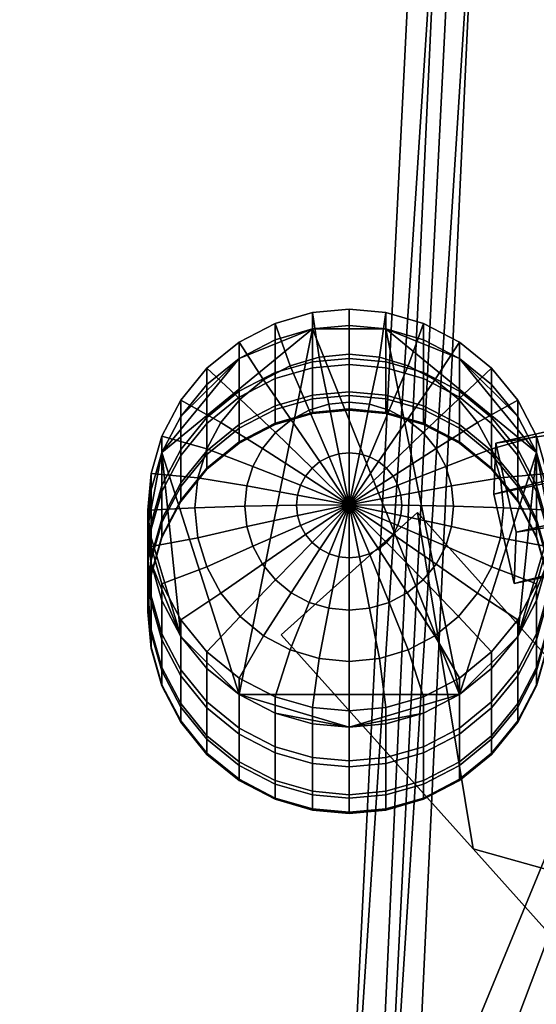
# Model space of a CAD drawing. Header units: millimetres. Extents: x -510 to 510, y -310 to 310.
# Tile 10 of 49: x -510 to -482, y 199 to 252. Entities that reach past the tile are written whole.
import ezdxf

# ---------------------------------------------------------------- set-up
doc = ezdxf.new("R2010")
doc.units = ezdxf.units.MM
for name, color, linetype in [('podnoz', 7, 'Continuous'), ('podnoz dopl', 250, 'Continuous'), ('podnoz kce', 7, 'Continuous')]:
    doc.layers.add(name, color=color, linetype=linetype)

msp = doc.modelspace()

# ---------------------------------------------------------------- meshes
at = {"layer": 'podnoz'}
mesh = msp.add_polyface(dxfattribs=at)
corners = [(-420.271, 235.923, 560.546), (-456.637, 228.3, 572.165), (-420.325, 234.631, 539.586), (-482.99, 221.495, 559.608), (-456.555, 230.293, 604.493), (-482.875, 224.289, 604.931), (-457.669, 235.158, 604.196), (-483.989, 229.154, 604.634), (-482.875, 224.289, 604.931), (-456.555, 230.293, 604.493), (-457.752, 233.165, 571.868), (-457.669, 235.158, 604.196), (-456.555, 230.293, 604.493), (-456.637, 228.3, 572.165), (-421.386, 240.788, 560.249), (-457.752, 233.165, 571.868), (-456.637, 228.3, 572.165), (-420.271, 235.923, 560.546), (-421.439, 239.496, 539.288), (-421.386, 240.788, 560.249), (-420.271, 235.923, 560.546), (-420.325, 234.631, 539.586), (-484.105, 226.36, 559.311), (-421.439, 239.496, 539.288), (-420.325, 234.631, 539.586), (-482.99, 221.495, 559.608), (-421.386, 240.788, 560.249), (-421.439, 239.496, 539.288), (-457.752, 233.165, 571.868), (-484.105, 226.36, 559.311), (-457.669, 235.158, 604.196), (-483.989, 229.154, 604.634), (-481.184, 224.787, 572.913), (-481.184, 227.493, 606.815), (-481, 225.5, 607), (-481, 222.79, 573.046), (-481.772, 226.83, 572.776), (-481.772, 229.532, 606.626), (-481.184, 220.793, 573.179), (-481.184, 223.507, 607.185), (-481.772, 221.468, 607.374), (-481.772, 218.75, 573.316), (-481.184, 222.961, 538.952), (-481, 220.961, 539.033), (-481.772, 225.007, 538.868), (-481.184, 218.961, 539.115), (-481.184, 222.015, 504.955), (-481, 220.013, 504.984), (-481.772, 224.062, 504.924), (-481.184, 218.012, 505.014), (-481.184, 221.949, 470.944), (-481, 219.948, 470.922), (-481.772, 223.997, 470.967), (-481.184, 222.765, 436.944), (-481, 220.765, 436.87), (-481.772, 224.811, 437.02), (-481.184, 224.461, 402.976), (-481, 222.463, 402.851), (-481.772, 226.504, 403.105), (-481.184, 218.764, 436.796), (-481.184, 220.465, 402.725), (-481.184, 226.597, 374.846), (-481, 224.603, 374.668), (-481.772, 228.636, 375.027), (-481.184, 222.609, 374.491), (-481.772, 218.422, 402.596), (-481.772, 220.57, 374.31), (-481.772, 228.636, 375.027), (-481.184, 226.597, 374.846), (-481, 224.603, 374.668)]
mesh.append_faces([[corners[k] for k in face] for face in [(0, 1, 2, 2), (3, 2, 1, 1), (4, 5, 1, 1), (3, 1, 5, 5), (6, 7, 8, 9), (10, 11, 12, 13), (14, 15, 16, 17), (18, 19, 20, 21), (22, 23, 24, 25), (26, 27, 28, 28), (29, 28, 27, 27), (30, 28, 31, 31), (29, 31, 28, 28), (32, 33, 34, 35), (36, 37, 33, 32), (38, 39, 40, 41), (35, 34, 39, 38), (42, 32, 35, 43), (44, 36, 32, 42), (43, 35, 38, 45), (46, 42, 43, 47), (48, 44, 42, 46), (47, 43, 45, 49), (50, 46, 47, 51), (52, 48, 46, 50), (53, 50, 51, 54), (55, 52, 50, 53), (56, 53, 54, 57), (58, 55, 53, 56), (57, 54, 59, 60), (61, 56, 57, 62), (63, 58, 56, 61), (64, 60, 65, 66), (62, 57, 60, 64), (67, 68, 69, 69)]])
mesh = msp.add_polyface(dxfattribs=at)
corners = [(-494.001, 233.583, 572.325), (-494.001, 236.27, 606), (-492, 236.453, 605.983), (-492, 233.766, 572.313), (-496.049, 232.995, 572.365), (-496.049, 235.684, 606.054), (-494.001, 231.769, 538.592), (-492, 231.952, 538.585), (-496.049, 231.18, 538.616), (-494.001, 230.829, 504.823), (-492, 231.012, 504.821), (-496.049, 230.24, 504.832), (-494.001, 230.763, 471.042), (-492, 230.947, 471.044), (-496.049, 230.175, 471.035), (-494.001, 231.573, 437.27), (-492, 231.757, 437.276), (-496.049, 230.985, 437.248), (-494.001, 233.258, 403.53), (-492, 233.441, 403.541), (-496.049, 232.671, 403.493), (-494.001, 235.377, 375.627), (-492, 235.56, 375.643), (-496.049, 234.791, 375.575), (-494.391, 227.351, 609.649), (-496.74, 228.86, 608.934), (-497.267, 227.879, 609.025), (-494.657, 226.855, 609.695), (-494.034, 227.784, 609.608), (-496.031, 229.721, 608.854), (-493.598, 228.141, 609.575), (-495.167, 230.427, 608.789), (-492, 225.777, 609.987), (-494.182, 230.951, 608.74), (-495.224, 233.37, 607.57), (-496.681, 232.595, 607.642), (-493.101, 228.405, 609.551), (-493.644, 233.847, 607.525), (-494.001, 236.27, 606), (-496.049, 235.684, 606.054), (-493.112, 231.274, 608.71), (-492.561, 228.568, 609.535), (-492, 234.009, 607.51), (-492, 236.453, 605.983), (-492, 231.383, 608.7), (-492, 228.623, 609.53), (-490.888, 231.274, 608.71), (-490.356, 233.847, 607.525), (-491.439, 228.568, 609.535), (-490.899, 228.405, 609.551), (-494.001, 235.377, 375.627), (-498.02, 233.774, 375.484), (-496.049, 234.791, 375.575), (-492, 235.56, 375.643), (-489.999, 235.377, 375.627)]
mesh.append_faces([[corners[k] for k in face] for face in [(0, 1, 2, 3), (4, 5, 1, 0), (6, 0, 3, 7), (8, 4, 0, 6), (9, 6, 7, 10), (11, 8, 6, 9), (12, 9, 10, 13), (14, 11, 9, 12), (15, 12, 13, 16), (17, 14, 12, 15), (18, 15, 16, 19), (20, 17, 15, 18), (21, 18, 19, 22), (23, 20, 18, 21), (24, 25, 26, 27), (28, 29, 25, 24), (30, 31, 29, 28), (32, 30, 28, 28), (33, 34, 35, 31), (36, 33, 31, 30), (32, 36, 30, 30), (37, 38, 39, 34), (40, 37, 34, 33), (41, 40, 33, 36), (32, 41, 36, 36), (42, 43, 38, 37), (44, 42, 37, 40), (45, 44, 40, 41), (32, 45, 41, 41), (46, 47, 42, 44), (48, 46, 44, 45), (32, 48, 45, 45), (32, 49, 48, 48), (50, 51, 52, 52), (53, 54, 50, 50)]])
mesh = msp.add_polyface(dxfattribs=at)
corners = [(-485.98, 231.977, 572.433), (-485.98, 234.667, 606.149), (-484.222, 233.245, 606.281), (-484.222, 230.551, 572.528), (-487.951, 232.995, 572.365), (-487.951, 235.684, 606.054), (-489.999, 233.583, 572.325), (-489.999, 236.27, 606), (-492, 233.766, 572.313), (-492, 236.453, 605.983), (-485.98, 230.16, 538.658), (-484.222, 228.733, 538.716), (-487.951, 231.18, 538.616), (-489.999, 231.769, 538.592), (-492, 231.952, 538.585), (-487.951, 230.24, 504.832), (-485.98, 229.219, 504.847), (-489.999, 230.829, 504.823), (-492, 231.012, 504.821), (-487.951, 230.175, 471.035), (-485.98, 229.154, 471.024), (-489.999, 230.763, 471.042), (-492, 230.947, 471.044), (-487.951, 230.985, 437.248), (-485.98, 229.965, 437.21), (-489.999, 231.573, 437.27), (-492, 231.757, 437.276), (-487.951, 232.671, 403.493), (-485.98, 231.652, 403.429), (-489.999, 233.258, 403.53), (-492, 233.441, 403.541), (-487.951, 234.791, 375.575), (-485.98, 233.774, 375.484), (-489.999, 235.377, 375.627), (-492, 235.56, 375.643), (-490.356, 233.847, 607.525), (-489.999, 236.27, 606), (-492, 236.453, 605.983), (-492, 234.009, 607.51), (-488.776, 233.37, 607.57), (-487.951, 235.684, 606.054), (-489.818, 230.951, 608.74), (-490.888, 231.274, 608.71), (-490.899, 228.405, 609.551), (-491.439, 228.568, 609.535), (-487.319, 232.595, 607.642), (-485.98, 234.667, 606.149), (-488.833, 230.427, 608.789), (-490.402, 228.141, 609.575), (-486.042, 231.552, 607.739), (-484.222, 233.245, 606.281), (-487.969, 229.721, 608.854), (-487.26, 228.86, 608.934), (-484.995, 230.28, 607.857), (-485.98, 215.432, 373.852), (-494.001, 235.377, 375.627), (-489.999, 235.377, 375.627), (-485.98, 233.774, 375.484), (-487.951, 234.791, 375.575)]
mesh.append_faces([[corners[k] for k in face] for face in [(0, 1, 2, 3), (4, 5, 1, 0), (6, 7, 5, 4), (8, 9, 7, 6), (10, 0, 3, 11), (12, 4, 0, 10), (13, 6, 4, 12), (14, 8, 6, 13), (15, 12, 10, 16), (17, 13, 12, 15), (18, 14, 13, 17), (19, 15, 16, 20), (21, 17, 15, 19), (22, 18, 17, 21), (23, 19, 20, 24), (25, 21, 19, 23), (26, 22, 21, 25), (27, 23, 24, 28), (29, 25, 23, 27), (30, 26, 25, 29), (31, 27, 28, 32), (33, 29, 27, 31), (34, 30, 29, 33), (35, 36, 37, 38), (39, 40, 36, 35), (41, 39, 35, 42), (43, 41, 42, 44), (45, 46, 40, 39), (47, 45, 39, 41), (48, 47, 41, 43), (49, 50, 46, 45), (51, 49, 45, 47), (52, 53, 49, 51), (54, 55, 56, 56), (57, 56, 58, 58)]])
mesh = msp.add_polyface(dxfattribs=at)
corners = [(-498.02, 231.977, 572.433), (-498.02, 234.667, 606.149), (-496.049, 235.684, 606.054), (-496.049, 232.995, 572.365), (-499.778, 230.551, 572.528), (-499.778, 233.245, 606.281), (-501.207, 228.796, 572.645), (-501.207, 231.493, 606.443), (-502.228, 226.83, 572.776), (-502.228, 229.532, 606.626), (-502.816, 224.787, 572.913), (-502.816, 227.493, 606.815), (-498.02, 230.16, 538.658), (-496.049, 231.18, 538.616), (-499.778, 228.733, 538.716), (-501.207, 226.975, 538.788), (-498.02, 229.219, 504.847), (-496.049, 230.24, 504.832), (-499.778, 227.791, 504.869), (-501.207, 226.032, 504.895), (-498.02, 229.154, 471.024), (-496.049, 230.175, 471.035), (-499.778, 227.725, 471.008), (-498.02, 229.965, 437.21), (-496.049, 230.985, 437.248), (-499.778, 228.537, 437.157), (-501.207, 226.78, 437.092), (-501.207, 225.967, 470.989), (-498.02, 231.652, 403.429), (-496.049, 232.671, 403.493), (-499.778, 230.226, 403.339), (-501.207, 228.47, 403.229), (-498.02, 233.774, 375.484), (-496.049, 234.791, 375.575), (-499.778, 232.351, 375.358), (-501.207, 230.599, 375.202), (-502.228, 228.636, 375.027), (-502.228, 226.504, 403.105), (-499.784, 228.83, 607.991), (-502.228, 229.532, 606.626), (-502.816, 227.493, 606.815), (-500.263, 227.256, 608.137), (-497.267, 227.879, 609.025), (-497.591, 226.814, 609.124), (-499.005, 230.28, 607.857), (-501.207, 231.493, 606.443), (-496.74, 228.86, 608.934), (-497.958, 231.552, 607.739), (-499.778, 233.245, 606.281), (-496.031, 229.721, 608.854), (-496.681, 232.595, 607.642), (-498.02, 234.667, 606.149), (-495.167, 230.427, 608.789), (-495.224, 233.37, 607.57), (-496.049, 235.684, 606.054), (-498.02, 233.774, 375.484), (-502.228, 228.636, 375.027), (-501.207, 230.599, 375.202), (-499.778, 232.351, 375.358), (-494.001, 235.377, 375.627)]
mesh.append_faces([[corners[k] for k in face] for face in [(0, 1, 2, 3), (4, 5, 1, 0), (6, 7, 5, 4), (8, 9, 7, 6), (10, 11, 9, 8), (12, 0, 3, 13), (14, 4, 0, 12), (15, 6, 4, 14), (16, 12, 13, 17), (18, 14, 12, 16), (19, 15, 14, 18), (20, 16, 17, 21), (22, 18, 16, 20), (23, 20, 21, 24), (25, 22, 20, 23), (26, 27, 22, 25), (28, 23, 24, 29), (30, 25, 23, 28), (31, 26, 25, 30), (32, 28, 29, 33), (34, 30, 28, 32), (35, 31, 30, 34), (36, 37, 31, 35), (38, 39, 40, 41), (42, 38, 41, 43), (44, 45, 39, 38), (46, 44, 38, 42), (47, 48, 45, 44), (49, 47, 44, 46), (50, 51, 48, 47), (52, 50, 47, 49), (53, 54, 51, 50), (55, 56, 57, 57), (57, 58, 55, 55), (55, 59, 56, 56)]])
mesh = msp.add_polyface(dxfattribs=at)
corners = [(-488.279, 225.373, 409.636), (-488.279, 225.373, 384.485), (-495.721, 218.693, 385.216), (-495.721, 218.693, 397.789), (-495.721, 218.693, 410.362), (-492, 222.896, 610.062), (-492, 220.03, 609.754), (-490.888, 220.139, 609.744), (-491.439, 222.951, 610.057), (-492, 225.777, 609.987), (-492.561, 222.951, 610.057), (-493.112, 220.139, 609.744), (-493.101, 223.114, 610.042), (-494.182, 220.462, 609.714), (-495.167, 220.987, 609.665), (-496.681, 218.645, 608.937), (-495.224, 217.869, 609.009), (-493.598, 223.379, 610.017), (-496.031, 221.693, 609.6), (-497.958, 219.688, 608.84), (-494.034, 223.735, 609.984), (-499.005, 220.959, 608.722), (-501.207, 219.507, 607.557), (-499.778, 217.755, 607.719), (-496.74, 222.553, 609.52), (-494.391, 224.169, 609.944), (-497.267, 223.534, 609.429), (-499.784, 222.409, 608.587), (-494.657, 224.664, 609.898), (-497.591, 224.599, 609.33), (-500.263, 223.983, 608.441), (-494.821, 225.201, 609.848), (-497.701, 225.707, 609.227), (-500.425, 225.62, 608.289), (-494.876, 225.76, 609.796), (-497.591, 226.814, 609.124), (-500.263, 227.256, 608.137), (-494.821, 226.318, 609.744), (-494.657, 226.855, 609.695), (-497.267, 227.879, 609.025), (-494.391, 227.351, 609.649), (-494.034, 227.784, 609.608), (-502.228, 228.636, 375.027), (-494.001, 235.377, 375.627), (-498.02, 215.432, 373.852)]
mesh.append_faces([[corners[k] for k in face] for face in [(0, 1, 2, 3), (0, 3, 4, 4), (5, 6, 7, 8), (9, 5, 8, 8), (10, 11, 6, 5), (9, 10, 5, 5), (12, 13, 11, 10), (9, 12, 10, 10), (14, 15, 16, 13), (17, 14, 13, 12), (9, 17, 12, 12), (18, 19, 15, 14), (20, 18, 14, 17), (9, 20, 17, 17), (21, 22, 23, 19), (24, 21, 19, 18), (25, 24, 18, 20), (9, 25, 20, 20), (26, 27, 21, 24), (28, 26, 24, 25), (9, 28, 25, 25), (29, 30, 27, 26), (31, 29, 26, 28), (9, 31, 28, 28), (32, 33, 30, 29), (34, 32, 29, 31), (9, 34, 31, 31), (35, 36, 33, 32), (37, 35, 32, 34), (9, 37, 34, 34), (38, 39, 35, 37), (9, 38, 37, 37), (9, 40, 38, 38), (9, 41, 40, 40), (42, 43, 44, 44)]])
mesh = msp.add_polyface(dxfattribs=at)
corners = [(-485.98, 229.219, 504.847), (-485.98, 230.16, 538.658), (-484.222, 228.733, 538.716), (-484.222, 227.791, 504.869), (-485.98, 229.154, 471.024), (-484.222, 227.725, 471.008), (-489.179, 225.201, 609.848), (-486.409, 224.599, 609.33), (-486.299, 225.707, 609.227), (-489.124, 225.76, 609.796), (-492, 225.777, 609.987), (-486.733, 223.534, 609.429), (-484.216, 222.409, 608.587), (-483.737, 223.983, 608.441), (-489.343, 224.664, 609.898), (-487.26, 222.553, 609.52), (-484.995, 220.959, 608.722), (-489.609, 224.169, 609.944), (-487.969, 221.693, 609.6), (-486.042, 219.688, 608.84), (-489.966, 223.735, 609.984), (-488.833, 220.987, 609.665), (-487.319, 218.645, 608.937), (-490.402, 223.379, 610.017), (-489.818, 220.462, 609.714), (-488.776, 217.869, 609.009), (-490.899, 223.114, 610.042), (-491.439, 222.951, 610.057), (-490.888, 220.139, 609.744), (-490.402, 228.141, 609.575), (-490.899, 228.405, 609.551), (-489.966, 227.784, 609.608), (-487.969, 229.721, 608.854), (-488.833, 230.427, 608.789), (-489.609, 227.351, 609.649), (-487.26, 228.86, 608.934), (-486.733, 227.879, 609.025), (-484.216, 228.83, 607.991), (-484.995, 230.28, 607.857), (-489.343, 226.855, 609.695), (-486.409, 226.814, 609.124), (-483.737, 227.256, 608.137), (-489.179, 226.318, 609.744), (-498.02, 215.432, 373.852), (-494.001, 235.377, 375.627), (-485.98, 215.432, 373.852)]
mesh.append_faces([[corners[k] for k in face] for face in [(0, 1, 2, 3), (4, 0, 3, 5), (6, 7, 8, 9), (10, 6, 9, 9), (11, 12, 13, 7), (14, 11, 7, 6), (10, 14, 6, 6), (15, 16, 12, 11), (17, 15, 11, 14), (10, 17, 14, 14), (18, 19, 16, 15), (20, 18, 15, 17), (10, 20, 17, 17), (21, 22, 19, 18), (23, 21, 18, 20), (10, 23, 20, 20), (24, 25, 22, 21), (26, 24, 21, 23), (10, 26, 23, 23), (27, 28, 24, 26), (10, 27, 26, 26), (10, 29, 30, 30), (31, 32, 33, 29), (10, 31, 29, 29), (34, 35, 32, 31), (10, 34, 31, 31), (36, 37, 38, 35), (39, 36, 35, 34), (10, 39, 34, 34), (40, 41, 37, 36), (42, 40, 36, 39), (10, 42, 39, 39), (9, 8, 40, 42), (10, 9, 42, 42), (43, 44, 45, 45)]])
mesh = msp.add_polyface(dxfattribs=at)
corners = [(-483.989, 229.154, 604.634), (-484.105, 226.36, 559.311), (-482.99, 221.495, 559.608), (-482.875, 224.289, 604.931), (-482.793, 228.796, 572.645), (-482.793, 231.493, 606.443), (-481.772, 229.532, 606.626), (-481.772, 226.83, 572.776), (-484.222, 230.551, 572.528), (-484.222, 233.245, 606.281), (-482.793, 226.975, 538.788), (-481.772, 225.007, 538.868), (-484.222, 228.733, 538.716), (-482.793, 226.032, 504.895), (-481.772, 224.062, 504.924), (-484.222, 227.791, 504.869), (-482.793, 225.967, 470.989), (-481.772, 223.997, 470.967), (-484.222, 227.725, 471.008), (-482.793, 226.78, 437.092), (-481.772, 224.811, 437.02), (-484.222, 228.537, 437.157), (-485.98, 229.965, 437.21), (-485.98, 229.154, 471.024), (-482.793, 228.47, 403.229), (-481.772, 226.504, 403.105), (-484.222, 230.226, 403.339), (-485.98, 231.652, 403.429), (-482.793, 230.599, 375.202), (-481.772, 228.636, 375.027), (-484.222, 232.351, 375.358), (-485.98, 233.774, 375.484), (-483.737, 223.983, 608.441), (-481.184, 223.507, 607.185), (-481, 225.5, 607), (-483.575, 225.62, 608.289), (-486.409, 224.599, 609.33), (-486.299, 225.707, 609.227), (-484.216, 222.409, 608.587), (-481.772, 221.468, 607.374), (-484.995, 220.959, 608.722), (-482.793, 219.507, 607.557), (-484.995, 230.28, 607.857), (-482.793, 231.493, 606.443), (-484.222, 233.245, 606.281), (-486.042, 231.552, 607.739), (-484.216, 228.83, 607.991), (-481.772, 229.532, 606.626), (-483.737, 227.256, 608.137), (-481.184, 227.493, 606.815), (-486.409, 226.814, 609.124), (-482.793, 218.607, 374.135), (-481.184, 222.609, 374.491), (-481.772, 220.57, 374.31), (-485.98, 215.432, 373.852), (-481.772, 228.636, 375.027), (-481, 224.603, 374.668), (-485.98, 233.774, 375.484), (-482.793, 230.599, 375.202), (-484.222, 232.351, 375.358), (-489.999, 235.377, 375.627)]
mesh.append_faces([[corners[k] for k in face] for face in [(0, 1, 2, 3), (4, 5, 6, 7), (8, 9, 5, 4), (10, 4, 7, 11), (12, 8, 4, 10), (13, 10, 11, 14), (15, 12, 10, 13), (16, 13, 14, 17), (18, 15, 13, 16), (19, 16, 17, 20), (21, 18, 16, 19), (22, 23, 18, 21), (24, 19, 20, 25), (26, 21, 19, 24), (27, 22, 21, 26), (28, 24, 25, 29), (30, 26, 24, 28), (31, 27, 26, 30), (32, 33, 34, 35), (36, 32, 35, 37), (38, 39, 33, 32), (40, 41, 39, 38), (42, 43, 44, 45), (46, 47, 43, 42), (48, 49, 47, 46), (35, 34, 49, 48), (37, 35, 48, 50), (51, 52, 53, 53), (51, 54, 55, 55), (51, 56, 52, 52), (55, 57, 58, 58), (55, 56, 51, 51), (57, 59, 58, 58), (60, 57, 55, 55), (54, 60, 55, 55)]])
mesh = msp.add_polyface(dxfattribs=at)
corners = [(-503, 222.79, 573.046), (-503, 225.5, 607), (-502.816, 227.493, 606.815), (-502.816, 224.787, 572.913), (-502.816, 220.793, 573.179), (-502.816, 223.507, 607.185), (-502.228, 218.75, 573.316), (-502.228, 221.468, 607.374), (-502.228, 225.007, 538.868), (-502.228, 226.83, 572.776), (-501.207, 228.796, 572.645), (-501.207, 226.975, 538.788), (-502.816, 222.961, 538.952), (-503, 220.961, 539.033), (-502.816, 218.961, 539.115), (-502.228, 224.062, 504.924), (-501.207, 226.032, 504.895), (-502.816, 222.015, 504.955), (-503, 220.013, 504.984), (-502.816, 218.012, 505.014), (-501.207, 225.967, 470.989), (-499.778, 227.791, 504.869), (-499.778, 227.725, 471.008), (-502.228, 223.997, 470.967), (-502.816, 221.949, 470.944), (-503, 219.948, 470.922), (-502.228, 224.811, 437.02), (-501.207, 226.78, 437.092), (-502.816, 222.765, 436.944), (-503, 220.765, 436.87), (-502.228, 226.504, 403.105), (-501.207, 228.47, 403.229), (-502.816, 224.461, 402.976), (-503, 222.463, 402.851), (-502.816, 220.465, 402.725), (-502.816, 218.764, 436.796), (-502.816, 226.597, 374.846), (-502.228, 228.636, 375.027), (-503, 224.603, 374.668), (-502.816, 222.609, 374.491), (-502.228, 220.57, 374.31), (-502.228, 218.422, 402.596), (-499.784, 222.409, 608.587), (-502.228, 221.468, 607.374), (-501.207, 219.507, 607.557), (-499.005, 220.959, 608.722), (-500.263, 223.983, 608.441), (-502.816, 223.507, 607.185), (-500.425, 225.62, 608.289), (-503, 225.5, 607), (-500.263, 227.256, 608.137), (-502.816, 227.493, 606.815), (-501.207, 218.607, 374.135), (-502.816, 222.609, 374.491), (-503, 224.603, 374.668), (-502.228, 220.57, 374.31), (-498.02, 215.432, 373.852), (-502.228, 228.636, 375.027), (-502.816, 226.597, 374.846)]
mesh.append_faces([[corners[k] for k in face] for face in [(0, 1, 2, 3), (4, 5, 1, 0), (6, 7, 5, 4), (8, 9, 10, 11), (12, 3, 9, 8), (13, 0, 3, 12), (14, 4, 0, 13), (15, 8, 11, 16), (17, 12, 8, 15), (18, 13, 12, 17), (19, 14, 13, 18), (20, 16, 21, 22), (23, 15, 16, 20), (24, 17, 15, 23), (25, 18, 17, 24), (26, 23, 20, 27), (28, 24, 23, 26), (29, 25, 24, 28), (30, 26, 27, 31), (32, 28, 26, 30), (33, 29, 28, 32), (34, 35, 29, 33), (36, 32, 30, 37), (38, 33, 32, 36), (39, 34, 33, 38), (40, 41, 34, 39), (42, 43, 44, 45), (46, 47, 43, 42), (48, 49, 47, 46), (50, 51, 49, 48), (52, 53, 54, 54), (53, 52, 55, 55), (56, 52, 57, 57), (57, 52, 54, 54), (58, 57, 54, 54)]])
mesh = msp.add_polyface(dxfattribs=at)
corners = [(-485.232, 207.008, 386.466), (-495.721, 218.693, 397.789), (-495.721, 218.693, 385.216), (-485.232, 207.008, 411.604), (-495.721, 218.693, 410.362), (-488.279, 225.373, 384.485), (-485.232, 207.008, 386.466), (-495.721, 218.693, 385.216), (-494.001, 211.998, 573.767), (-494.001, 214.73, 608), (-496.049, 215.316, 607.946), (-496.049, 212.585, 573.728), (-492, 211.815, 573.779), (-492, 214.547, 608.017), (-489.999, 211.998, 573.767), (-489.999, 214.73, 608), (-494.001, 210.154, 539.474), (-496.049, 210.742, 539.45), (-492, 209.97, 539.482), (-489.999, 210.154, 539.474), (-494.001, 209.198, 505.145), (-496.049, 209.787, 505.136), (-492, 209.015, 505.148), (-489.999, 209.198, 505.145), (-494.001, 209.132, 470.803), (-496.049, 209.721, 470.81), (-492, 208.948, 470.801), (-489.999, 209.132, 470.803), (-494.001, 209.956, 436.471), (-496.049, 210.544, 436.492), (-492, 209.772, 436.464), (-489.999, 209.956, 436.471), (-496.049, 212.256, 402.208), (-498.02, 211.564, 436.53), (-498.02, 213.274, 402.272), (-494.001, 211.668, 402.171), (-492, 211.485, 402.16), (-489.999, 211.668, 402.171), (-496.049, 214.416, 373.762), (-498.02, 215.432, 373.852), (-494.001, 213.829, 373.71), (-492, 213.646, 373.694), (-489.999, 213.829, 373.71), (-492, 217.231, 609.068), (-492, 214.547, 608.017), (-489.999, 214.73, 608), (-490.356, 217.392, 609.053), (-492, 220.03, 609.754), (-490.888, 220.139, 609.744), (-493.644, 217.392, 609.053), (-494.001, 214.73, 608), (-493.112, 220.139, 609.744), (-495.224, 217.869, 609.009), (-496.049, 215.316, 607.946), (-494.182, 220.462, 609.714), (-496.681, 218.645, 608.937), (-498.02, 216.333, 607.851), (-496.049, 214.416, 373.762), (-498.02, 215.432, 373.852), (-492, 213.646, 373.694), (-494.001, 213.829, 373.71)]
mesh.append_faces([[corners[k] for k in face] for face in [(0, 1, 2, 2), (3, 4, 1, 1), (5, 6, 7, 7), (8, 9, 10, 11), (12, 13, 9, 8), (14, 15, 13, 12), (16, 8, 11, 17), (18, 12, 8, 16), (19, 14, 12, 18), (20, 16, 17, 21), (22, 18, 16, 20), (23, 19, 18, 22), (24, 20, 21, 25), (26, 22, 20, 24), (27, 23, 22, 26), (28, 24, 25, 29), (30, 26, 24, 28), (31, 27, 26, 30), (32, 29, 33, 34), (35, 28, 29, 32), (36, 30, 28, 35), (37, 31, 30, 36), (38, 32, 34, 39), (40, 35, 32, 38), (41, 36, 35, 40), (42, 37, 36, 41), (43, 44, 45, 46), (47, 43, 46, 48), (49, 50, 44, 43), (51, 49, 43, 47), (52, 53, 50, 49), (54, 52, 49, 51), (55, 56, 53, 52), (57, 58, 59, 59), (57, 59, 60, 60)]])
mesh = msp.add_polyface(dxfattribs=at)
corners = [(-485.232, 207.008, 411.604), (-495.721, 218.693, 397.789), (-485.232, 207.008, 386.466), (-488.279, 225.373, 409.636), (-495.721, 218.693, 410.362), (-485.232, 207.008, 411.604), (-487.951, 212.585, 573.728), (-487.951, 215.316, 607.946), (-489.999, 214.73, 608), (-489.999, 211.998, 573.767), (-485.98, 213.604, 573.66), (-485.98, 216.333, 607.851), (-484.222, 215.029, 573.564), (-484.222, 217.755, 607.719), (-482.793, 216.784, 573.447), (-482.793, 219.507, 607.557), (-487.951, 210.742, 539.45), (-489.999, 210.154, 539.474), (-485.98, 211.762, 539.409), (-484.222, 213.189, 539.35), (-482.793, 214.947, 539.279), (-487.951, 209.787, 505.136), (-489.999, 209.198, 505.145), (-485.98, 210.807, 505.121), (-484.222, 212.236, 505.1), (-482.793, 213.995, 505.074), (-487.951, 209.721, 470.81), (-489.999, 209.132, 470.803), (-485.98, 210.741, 470.821), (-484.222, 212.17, 470.837), (-487.951, 210.544, 436.492), (-489.999, 209.956, 436.471), (-485.98, 211.564, 436.53), (-484.222, 212.992, 436.583), (-487.951, 212.256, 402.208), (-489.999, 211.668, 402.171), (-485.98, 213.274, 402.272), (-484.222, 214.7, 402.362), (-487.951, 214.416, 373.762), (-489.999, 213.829, 373.71), (-485.98, 215.432, 373.852), (-484.222, 216.855, 373.979), (-486.042, 219.688, 608.84), (-484.222, 217.755, 607.719), (-482.793, 219.507, 607.557), (-484.995, 220.959, 608.722), (-487.319, 218.645, 608.937), (-485.98, 216.333, 607.851), (-488.776, 217.869, 609.009), (-487.951, 215.316, 607.946), (-490.356, 217.392, 609.053), (-489.999, 214.73, 608), (-490.888, 220.139, 609.744), (-489.818, 220.462, 609.714), (-487.951, 214.416, 373.762), (-489.999, 213.829, 373.71), (-492, 213.646, 373.694), (-485.98, 215.432, 373.852), (-498.02, 215.432, 373.852), (-482.793, 218.607, 374.135), (-484.222, 216.855, 373.979)]
mesh.append_faces([[corners[k] for k in face] for face in [(0, 1, 2, 2), (3, 4, 5, 5), (6, 7, 8, 9), (10, 11, 7, 6), (12, 13, 11, 10), (14, 15, 13, 12), (16, 6, 9, 17), (18, 10, 6, 16), (19, 12, 10, 18), (20, 14, 12, 19), (21, 16, 17, 22), (23, 18, 16, 21), (24, 19, 18, 23), (25, 20, 19, 24), (26, 21, 22, 27), (28, 23, 21, 26), (29, 24, 23, 28), (30, 26, 27, 31), (32, 28, 26, 30), (33, 29, 28, 32), (34, 30, 31, 35), (36, 32, 30, 34), (37, 33, 32, 36), (38, 34, 35, 39), (40, 36, 34, 38), (41, 37, 36, 40), (42, 43, 44, 45), (46, 47, 43, 42), (48, 49, 47, 46), (50, 51, 49, 48), (52, 50, 48, 53), (54, 55, 56, 56), (56, 57, 54, 54), (56, 58, 57, 57), (59, 60, 57, 57)]])
mesh = msp.add_polyface(dxfattribs=at)
corners = [(-474.741, 195.322, 387.68), (-485.232, 207.008, 411.604), (-485.232, 207.008, 386.466), (-474.741, 195.322, 412.81), (-471.012, 190.313, 388.19), (-467.3, 202.002, 412.125), (-488.279, 225.373, 409.636), (-485.232, 207.008, 411.604), (-474.741, 195.322, 412.81), (-471.012, 190.313, 413.317), (-464.738, 198.872, 412.448), (-462.479, 195.528, 412.789), (-467.3, 202.002, 386.99), (-485.232, 207.008, 386.466), (-488.279, 225.373, 384.485), (-471.012, 190.313, 388.19), (-474.741, 195.322, 387.68), (-464.738, 198.871, 387.315), (-462.479, 195.528, 387.659), (-467.3, 202.002, 386.99), (-467.3, 202.002, 412.125), (-464.738, 198.872, 412.448), (-464.738, 198.871, 387.315), (-462.479, 195.528, 387.659), (-462.479, 195.528, 412.789), (-460.535, 191.993, 413.148), (-460.535, 191.993, 388.02), (-488.279, 225.373, 384.485), (-488.279, 225.373, 409.636), (-481.772, 218.75, 573.316), (-481.772, 221.468, 607.374), (-482.793, 219.507, 607.557), (-482.793, 216.784, 573.447), (-481.772, 216.916, 539.198), (-482.793, 214.947, 539.279), (-481.184, 218.961, 539.115), (-481.184, 220.793, 573.179), (-481.772, 215.965, 505.045), (-482.793, 213.995, 505.074), (-481.184, 218.012, 505.014), (-482.793, 213.929, 470.856), (-484.222, 212.236, 505.1), (-484.222, 212.17, 470.837), (-481.772, 215.899, 470.878), (-481.184, 217.946, 470.9), (-481, 219.948, 470.922), (-481, 220.013, 504.984), (-482.793, 214.749, 436.648), (-484.222, 212.992, 436.583), (-481.772, 216.718, 436.721), (-481.184, 218.764, 436.796), (-481, 220.765, 436.87), (-482.793, 216.456, 402.473), (-484.222, 214.7, 402.362), (-481.772, 218.422, 402.596), (-481.184, 220.465, 402.725), (-482.793, 218.607, 374.135), (-484.222, 216.855, 373.979), (-481.772, 220.57, 374.31)]
mesh.append_faces([[corners[k] for k in face] for face in [(0, 1, 2, 2), (0, 3, 1, 1), (4, 3, 0, 0), (5, 6, 7, 7), (5, 8, 9, 9), (7, 8, 5, 5), (9, 10, 5, 5), (11, 10, 9, 9), (12, 13, 14, 14), (12, 15, 16, 16), (13, 12, 16, 16), (15, 12, 17, 17), (18, 15, 17, 17), (19, 20, 21, 22), (23, 24, 25, 26), (27, 28, 20, 19), (22, 21, 24, 23), (29, 30, 31, 32), (33, 29, 32, 34), (35, 36, 29, 33), (37, 33, 34, 38), (39, 35, 33, 37), (40, 38, 41, 42), (43, 37, 38, 40), (44, 39, 37, 43), (45, 46, 39, 44), (47, 40, 42, 48), (49, 43, 40, 47), (50, 44, 43, 49), (51, 45, 44, 50), (52, 47, 48, 53), (54, 49, 47, 52), (55, 50, 49, 54), (56, 52, 53, 57), (58, 54, 52, 56)]])
mesh = msp.add_polyface(dxfattribs=at)
corners = [(-501.207, 216.784, 573.447), (-501.207, 219.507, 607.557), (-502.228, 221.468, 607.374), (-502.228, 218.75, 573.316), (-499.778, 215.029, 573.564), (-499.778, 217.755, 607.719), (-498.02, 213.604, 573.66), (-498.02, 216.333, 607.851), (-496.049, 212.585, 573.728), (-496.049, 215.316, 607.946), (-502.228, 216.916, 539.198), (-502.816, 220.793, 573.179), (-502.816, 218.961, 539.115), (-501.207, 214.947, 539.279), (-499.778, 213.189, 539.35), (-498.02, 211.762, 539.409), (-496.049, 210.742, 539.45), (-502.228, 215.965, 505.045), (-502.816, 218.012, 505.014), (-501.207, 213.995, 505.074), (-499.778, 212.236, 505.1), (-498.02, 210.807, 505.121), (-496.049, 209.787, 505.136), (-502.816, 217.946, 470.9), (-503, 220.013, 504.984), (-503, 219.948, 470.922), (-502.228, 215.899, 470.878), (-501.207, 213.929, 470.856), (-499.778, 212.17, 470.837), (-498.02, 210.741, 470.821), (-496.049, 209.721, 470.81), (-502.816, 218.764, 436.796), (-503, 220.765, 436.87), (-502.228, 216.718, 436.721), (-501.207, 214.749, 436.648), (-499.778, 212.992, 436.583), (-498.02, 211.564, 436.53), (-496.049, 210.544, 436.492), (-502.228, 218.422, 402.596), (-502.816, 220.465, 402.725), (-501.207, 216.456, 402.473), (-499.778, 214.7, 402.362), (-498.02, 213.274, 402.272), (-501.207, 218.607, 374.135), (-502.228, 220.57, 374.31), (-499.778, 216.855, 373.979), (-498.02, 215.432, 373.852), (-497.958, 219.688, 608.84), (-499.778, 217.755, 607.719), (-498.02, 216.333, 607.851), (-496.681, 218.645, 608.937), (-501.207, 218.607, 374.135), (-498.02, 215.432, 373.852), (-499.778, 216.855, 373.979)]
mesh.append_faces([[corners[k] for k in face] for face in [(0, 1, 2, 3), (4, 5, 1, 0), (6, 7, 5, 4), (8, 9, 7, 6), (10, 3, 11, 12), (13, 0, 3, 10), (14, 4, 0, 13), (15, 6, 4, 14), (16, 8, 6, 15), (17, 10, 12, 18), (19, 13, 10, 17), (20, 14, 13, 19), (21, 15, 14, 20), (22, 16, 15, 21), (23, 18, 24, 25), (26, 17, 18, 23), (27, 19, 17, 26), (28, 20, 19, 27), (29, 21, 20, 28), (30, 22, 21, 29), (31, 23, 25, 32), (33, 26, 23, 31), (34, 27, 26, 33), (35, 28, 27, 34), (36, 29, 28, 35), (37, 30, 29, 36), (38, 33, 31, 39), (40, 34, 33, 38), (41, 35, 34, 40), (42, 36, 35, 41), (43, 40, 38, 44), (45, 41, 40, 43), (46, 42, 41, 45), (47, 48, 49, 50), (51, 52, 53, 53)]])
at = {"layer": 'podnoz dopl'}
mesh = msp.add_polyface(dxfattribs=at)
corners = [(-437, -39.487, 379), (-437, 39.487, 379), (-437, -33.721, 387), (-437, 0, 392), (-437, 33.721, 387), (-437, -39.487, 379), (-497, -39.487, 379), (-437, -33.721, 387), (-497, -33.721, 387), (-437, 39.487, 379), (-497, 39.487, 379), (-437, -39.487, 379), (-497, -39.487, 379), (-437, 33.721, 387), (-497, 33.721, 387), (-437, 39.487, 379), (-497, 39.487, 379), (-437, 0, 392), (-497, 0, 392), (-437, 33.721, 387), (-497, 33.721, 387), (-437, -33.721, 387), (-497, -33.721, 387), (-437, 0, 392), (-497, 0, 392), (-497, -39.487, 379), (-497, 39.487, 379), (-497, -33.721, 387), (-497, 33.721, 387), (-497, 0, 392), (-491, 293.747, 26), (-491, 257.747, 26), (-443, 293.747, 26), (-443, 257.747, 26), (-443, 270, 9), (-491, 270, 9), (-443, 257.747, 26), (-491, 257.747, 26), (-491, 270, 9), (-491, 306, 9), (-491, 257.747, 26), (-491, 293.747, 26), (-491, 306, 9), (-443, 306, 9), (-491, 293.747, 26), (-443, 293.747, 26), (-443, 306, 9), (-443, 270, 9), (-443, 293.747, 26), (-443, 257.747, 26), (-495, 270), (-439, 270), (-439, 305), (-495, 305), (-444, 310), (-490, 310), (-439.351, 306.841), (-440.464, 308.536), (-442.16, 309.649), (-491.84, 309.649), (-493.536, 308.536), (-494.649, 306.841), (-439, 270), (-439, 270, 9), (-495, 270), (-495, 270, 9), (-491, 270, 9), (-443, 270, 9), (-439, 305), (-439, 305, 9), (-439, 270), (-439, 270, 9), (-495, 270, 9), (-439, 270, 9), (-443, 306, 9), (-443, 270, 9), (-491, 306, 9), (-491, 270, 9), (-439, 305, 9), (-444, 310, 9), (-490, 310, 9), (-495, 305, 9), (-439.351, 306.841, 9), (-440.464, 308.536, 9), (-442.16, 309.649, 9), (-491.84, 309.649, 9), (-493.536, 308.536, 9), (-494.649, 306.841, 9), (-490, 310), (-490, 310, 9), (-444, 310), (-444, 310, 9), (-495, 270), (-495, 270, 9), (-495, 305), (-495, 305, 9), (-439.351, 306.841, 9), (-442.16, 309.649, 9), (-439.351, 306.841), (-440.464, 308.536), (-442.16, 309.649), (-440.464, 308.536, 9), (-491.84, 309.649), (-493.536, 308.536), (-494.649, 306.841), (-494.649, 306.841, 9), (-493.536, 308.536, 9), (-491.84, 309.649, 9), (-491, -293.747, 26), (-491, -257.747, 26), (-443, -293.747, 26), (-443, -257.747, 26), (-443, -270, 9), (-491, -270, 9), (-443, -257.747, 26), (-491, -257.747, 26), (-491, -270, 9), (-491, -306, 9), (-491, -257.747, 26), (-491, -293.747, 26), (-491, -306, 9), (-443, -306, 9), (-491, -293.747, 26), (-443, -293.747, 26), (-443, -306, 9), (-443, -270, 9), (-443, -293.747, 26), (-443, -257.747, 26), (-495, -270), (-439, -270), (-439, -305), (-495, -305), (-444, -310), (-490, -310), (-439.351, -306.841), (-440.464, -308.536), (-442.16, -309.649), (-491.84, -309.649), (-493.536, -308.536), (-494.649, -306.841), (-439, -270), (-439, -270, 9), (-495, -270), (-495, -270, 9), (-491, -270, 9), (-443, -270, 9), (-439, -305), (-439, -305, 9), (-439, -270), (-439, -270, 9), (-495, -270, 9), (-439, -270, 9), (-443, -306, 9), (-443, -270, 9), (-491, -306, 9), (-491, -270, 9), (-439, -305, 9), (-444, -310, 9), (-490, -310, 9), (-495, -305, 9), (-439.351, -306.841, 9), (-440.464, -308.536, 9), (-442.16, -309.649, 9), (-491.84, -309.649, 9), (-493.536, -308.536, 9), (-494.649, -306.841, 9), (-490, -310), (-490, -310, 9), (-444, -310), (-444, -310, 9), (-495, -270), (-495, -270, 9), (-495, -305), (-495, -305, 9), (-439.351, -306.841, 9), (-442.16, -309.649, 9), (-439.351, -306.841), (-440.464, -308.536), (-442.16, -309.649), (-440.464, -308.536, 9), (-491.84, -309.649), (-493.536, -308.536), (-494.649, -306.841), (-494.649, -306.841, 9), (-493.536, -308.536, 9), (-491.84, -309.649, 9), (-498, 17, 298), (-498, -17, 298), (-498, -22, 303), (-498, -22, 377), (-498, -17, 382), (-498, 17, 382), (-498, 22, 377), (-498, 22, 303), (-498, -18.913, 298.381), (-498, -20.536, 299.464), (-498, -21.619, 301.087), (-498, -21.619, 378.913), (-498, -20.536, 380.536), (-498, -18.913, 381.619), (-498, 18.913, 381.619), (-498, 20.536, 380.536), (-498, 21.619, 378.913), (-498, 21.619, 301.087), (-498, 20.536, 299.464), (-498, 18.913, 298.381), (-498, 17, 298), (-504, 17, 298), (-498, -17, 298), (-504, -17, 298), (-498, -18.913, 298.381), (-498, -20.536, 299.464), (-498, -21.619, 301.087), (-498, -22, 303), (-504, -22, 303), (-504, -21.649, 301.16), (-504, -20.536, 299.464), (-504, -18.84, 298.351), (-498, -22, 377), (-504, -22, 377), (-498, -21.619, 378.913), (-498, -20.536, 380.536), (-498, -18.913, 381.619), (-498, -17, 382), (-504, -17, 382), (-504, -18.84, 381.649), (-504, -20.536, 380.536), (-504, -21.649, 378.84), (-498, 17, 382), (-504, 17, 382), (-498, 18.913, 381.619), (-504, 18.913, 381.619), (-498, 20.536, 380.536), (-504, 20.536, 380.536), (-498, 21.619, 378.913), (-504, 21.619, 378.913), (-498, 22, 377), (-504, 22, 377), (-498, 22, 303), (-504, 22, 303), (-498, 21.619, 301.087), (-504, 21.619, 301.087), (-498, 20.536, 299.464), (-498, 18.913, 298.381), (-504, 18.913, 298.381), (-504, 20.536, 299.464), (-504, -22, 377), (-507, -11, 368.5), (-504, 22, 303), (-507, 11, 311.5), (-504, 17, 382), (-507, 8.5, 371), (-507, -8.5, 371), (-504, -17, 382), (-507, -9.42, 370.824), (-507, -10.268, 370.268), (-507, -10.824, 369.42), (-504, -21.649, 378.84), (-504, -20.536, 380.536), (-504, -18.84, 381.649), (-507, 11, 368.5), (-504, 22, 377), (-507, 10.824, 369.42), (-507, 10.268, 370.268), (-504, 20.536, 380.536), (-507, 9.42, 370.824), (-504, 18.913, 381.619), (-504, 21.619, 378.913), (-504, -17, 298), (-507, -8.5, 309), (-507, -9.42, 309.176), (-507, -10.268, 309.732), (-507, -10.824, 310.58), (-507, -11, 311.5), (-504, -22, 303), (-504, -21.649, 301.16), (-504, -20.536, 299.464), (-504, -18.84, 298.351), (-507, 10.824, 310.58), (-507, 10.268, 309.732), (-507, 9.42, 309.176), (-507, 8.5, 309), (-504, 17, 298), (-504, 18.913, 298.381), (-504, 20.536, 299.464), (-504, 21.619, 301.087), (-509.789, 0.773, 360.598), (-509.789, -0.773, 360.598), (-509.789, -0.773, 319.402), (-509.789, 0.773, 319.402), (-510, 0, 360), (-510, 0, 320)]
mesh.append_faces([[corners[k] for k in face] for face in [(1, 2, 0, 0), (3, 2, 4, 4), (1, 4, 2, 2), (6, 5, 7, 8), (10, 9, 11, 12), (14, 13, 15, 16), (18, 17, 19, 20), (22, 21, 23, 24), (26, 25, 27, 27), (29, 28, 27, 27), (26, 27, 28, 28), (31, 33, 32, 30), (35, 34, 36, 37), (39, 38, 40, 41), (43, 42, 44, 45), (47, 46, 48, 49), (61, 55, 53, 53), (54, 52, 53, 55), (59, 55, 60, 60), (61, 60, 55, 55), (53, 52, 51, 50), (56, 52, 54, 54), (58, 57, 54, 54), (56, 54, 57, 57), (63, 67, 62, 62), (62, 67, 66, 64), (65, 64, 66, 66), (69, 71, 70, 68), (81, 72, 77, 76), (79, 80, 76, 74), (87, 81, 76, 76), (86, 87, 76, 76), (76, 85, 86, 86), (76, 80, 85, 85), (78, 74, 75, 75), (75, 73, 78, 78), (82, 74, 78, 78), (84, 79, 74, 74), (83, 84, 74, 74), (83, 74, 82, 82), (89, 91, 90, 88), (93, 95, 94, 92), (96, 69, 68, 98), (97, 101, 99, 100), (91, 97, 100, 90), (101, 96, 98, 99), (107, 89, 88, 102), (105, 106, 103, 104), (95, 105, 104, 94), (106, 107, 102, 103), (109, 108, 110, 111), (113, 115, 114, 112), (117, 119, 118, 116), (121, 123, 122, 120), (125, 127, 126, 124), (139, 131, 133, 133), (132, 133, 131, 130), (137, 138, 133, 133), (139, 133, 138, 138), (131, 128, 129, 130), (134, 132, 130, 130), (136, 132, 135, 135), (134, 135, 132, 132), (141, 140, 145, 145), (140, 142, 144, 145), (143, 144, 142, 142), (147, 146, 148, 149), (159, 154, 155, 150), (157, 152, 154, 158), (165, 154, 159, 159), (164, 154, 165, 165), (154, 164, 163, 163), (154, 163, 158, 158), (156, 153, 152, 152), (153, 156, 151, 151), (160, 156, 152, 152), (162, 152, 157, 157), (161, 152, 162, 162), (161, 160, 152, 152), (167, 166, 168, 169), (171, 170, 172, 173), (174, 176, 146, 147), (175, 178, 177, 179), (169, 168, 178, 175), (179, 177, 176, 174), (185, 180, 166, 167), (183, 182, 181, 184), (173, 172, 182, 183), (184, 181, 180, 185), (198, 197, 189, 189), (189, 190, 199, 199), (198, 189, 199, 199), (187, 190, 189, 189), (195, 188, 196, 196), (195, 194, 188, 188), (187, 188, 194, 194), (187, 189, 188, 188), (187, 186, 190, 190), (192, 200, 191, 191), (192, 202, 201, 201), (200, 192, 201, 201), (186, 192, 191, 191), (193, 186, 205, 205), (203, 193, 204, 204), (205, 204, 193, 193), (193, 192, 186, 186), (190, 186, 191, 191), (207, 206, 208, 209), (208, 210, 217, 209), (216, 217, 210, 211), (215, 216, 211, 212), (214, 215, 212, 213), (214, 213, 218, 219), (218, 220, 227, 219), (226, 227, 220, 221), (225, 226, 221, 222), (224, 225, 222, 223), (224, 223, 228, 229), (230, 231, 229, 228), (231, 230, 232, 233), (236, 237, 235, 234), (234, 235, 233, 232), (237, 236, 238, 239), (240, 241, 239, 238), (245, 241, 240, 242), (242, 243, 244, 245), (206, 207, 244, 243), (246, 247, 273, 274), (260, 261, 248, 249), (251, 252, 253, 250), (259, 253, 252, 254), (258, 259, 254, 255), (255, 256, 257, 258), (246, 257, 256, 247), (267, 261, 260, 262), (264, 267, 262, 263), (263, 265, 266, 264), (250, 266, 265, 251), (281, 282, 268, 269), (277, 270, 269, 268), (276, 271, 270, 277), (271, 276, 275, 272), (274, 273, 272, 275), (285, 278, 249, 248), (284, 279, 278, 285), (279, 284, 283, 280), (282, 281, 280, 283), (263, 262, 286, 286), (265, 263, 286, 286), (260, 286, 262, 262), (265, 286, 251, 251), (255, 254, 287, 287), (256, 255, 287, 287), (252, 287, 254, 254), (256, 287, 247, 247), (271, 288, 270, 270), (272, 288, 271, 271), (269, 270, 288, 288), (272, 273, 288, 288), (288, 273, 247, 287), (279, 289, 278, 278), (280, 289, 279, 279), (249, 278, 289, 289), (280, 281, 289, 289), (249, 289, 286, 260), (289, 291, 290, 286), (287, 290, 291, 288), (291, 289, 288, 288), (281, 269, 288, 289), (286, 290, 287, 287), (251, 286, 287, 252)]])
at = {"layer": 'podnoz kce'}
mesh = msp.add_polyface(dxfattribs=at)
corners = [(-493.101, 29.976, 383), (-440.899, 29.976, 383), (-440.934, 20, 383), (-493.066, 20, 383), (-498, 20, 295), (-493.066, 20, 383), (-495, 20, 385), (-440.934, 20, 383), (-439, 20, 385), (-496, 20, 295), (-436, 20, 295), (-438, 20, 295), (-495, 31, 385), (-439, 31, 385), (-436, 69.006, 332.269), (-498, 69.006, 332.269), (-447, 289.747, 26), (-487, 289.747, 26), (-492.5, 179.376, 179.134), (-441.5, 179.376, 179.134), (-438, 67.413, 331.058), (-493.101, 29.976, 383), (-496, 67.413, 331.058), (-440.899, 29.976, 383), (-490.511, 177.348, 178.529), (-449, 287.282, 26), (-485, 287.282, 26), (-443.489, 177.348, 178.529), (-495.97, 21.654, 295), (-496, 20, 295), (-498, 20, 295), (-497.97, 21.654, 295), (-495.908, 24.611, 294.684), (-497.908, 24.611, 294.684), (-495.834, 27.434, 293.751), (-497.834, 27.434, 293.751), (-495.75, 29.997, 292.243), (-497.75, 29.997, 292.243), (-497.662, 32.183, 290.227), (-495.662, 32.183, 290.227), (-485, 263.747, 26), (-490.348, 147.965, 158.113), (-492.348, 147.965, 158.113), (-487, 263.747, 26), (-492.5, 179.376, 179.134), (-487, 289.747, 26), (-487, 263.747, 26), (-497.662, 32.183, 290.227), (-492.348, 147.965, 158.113), (-498, 69.006, 332.269), (-497.834, 27.434, 293.751), (-497.75, 29.997, 292.243), (-497.908, 24.611, 294.684), (-497.97, 21.654, 295), (-498, 20, 295), (-495, 20, 385), (-495, 31, 385), (-495.908, 24.611, 294.684), (-495.834, 27.434, 293.751), (-496, 67.413, 331.058), (-495.75, 29.997, 292.243), (-496, 20, 295), (-495.97, 21.654, 295), (-485, 263.747, 26), (-485, 287.282, 26), (-490.511, 177.348, 178.529), (-490.348, 147.965, 158.113), (-495.662, 32.183, 290.227), (-493.101, 29.976, 383), (-493.066, 20, 383), (-438.092, 24.611, 294.684), (-436.092, 24.611, 294.684), (-438.166, 27.434, 293.751), (-436.166, 27.434, 293.751), (-438.25, 29.997, 292.243), (-436.25, 29.997, 292.243), (-438.338, 32.183, 290.227), (-436.338, 32.183, 290.227), (-449, 263.747, 26), (-447, 263.747, 26), (-441.652, 147.965, 158.113), (-443.652, 147.965, 158.113), (-441.5, 179.376, 179.134), (-447, 263.747, 26), (-447, 289.747, 26), (-436.338, 32.183, 290.227), (-441.652, 147.965, 158.113), (-436, 69.006, 332.269), (-436.166, 27.434, 293.751), (-436.25, 29.997, 292.243), (-436.092, 24.611, 294.684), (-436.03, 21.654, 295), (-436, 20, 295), (-439, 20, 385), (-439, 31, 385), (-438.092, 24.611, 294.684), (-438, 67.413, 331.058), (-438.166, 27.434, 293.751), (-438.25, 29.997, 292.243), (-438.03, 21.654, 295), (-438, 20, 295), (-449, 263.747, 26), (-443.489, 177.348, 178.529), (-449, 287.282, 26), (-443.652, 147.965, 158.113), (-438.338, 32.183, 290.227), (-440.934, 20, 383), (-440.899, 29.976, 383), (-438, 20, 295), (-438.03, 21.654, 295), (-436.03, 21.654, 295), (-436, 20, 295), (-493.101, -29.976, 383), (-440.899, -29.976, 383), (-440.934, -20, 383), (-493.066, -20, 383), (-498, -20, 295), (-493.066, -20, 383), (-495, -20, 385), (-440.934, -20, 383), (-439, -20, 385), (-496, -20, 295), (-436, -20, 295), (-438, -20, 295), (-495, -31, 385), (-439, -31, 385), (-436, -69.006, 332.269), (-498, -69.006, 332.269), (-447, -289.747, 26), (-487, -289.747, 26), (-492.5, -179.376, 179.134), (-441.5, -179.376, 179.134), (-438, -67.413, 331.058), (-493.101, -29.976, 383), (-496, -67.413, 331.058), (-440.899, -29.976, 383), (-490.511, -177.348, 178.529), (-449, -287.282, 26), (-485, -287.282, 26), (-443.489, -177.348, 178.529), (-495.97, -21.654, 295), (-496, -20, 295), (-498, -20, 295), (-497.97, -21.654, 295), (-495.908, -24.611, 294.684), (-497.908, -24.611, 294.684), (-495.834, -27.434, 293.751), (-497.834, -27.434, 293.751), (-495.75, -29.997, 292.243), (-497.75, -29.997, 292.243), (-497.662, -32.183, 290.227), (-495.662, -32.183, 290.227), (-485, -263.747, 26), (-490.348, -147.965, 158.113), (-492.348, -147.965, 158.113), (-487, -263.747, 26), (-492.5, -179.376, 179.134), (-487, -289.747, 26), (-487, -263.747, 26), (-497.662, -32.183, 290.227), (-492.348, -147.965, 158.113), (-498, -69.006, 332.269), (-497.834, -27.434, 293.751), (-497.75, -29.997, 292.243), (-497.908, -24.611, 294.684), (-497.97, -21.654, 295), (-498, -20, 295), (-495, -20, 385), (-495, -31, 385), (-495.908, -24.611, 294.684), (-495.834, -27.434, 293.751), (-496, -67.413, 331.058), (-495.75, -29.997, 292.243), (-496, -20, 295), (-495.97, -21.654, 295), (-485, -263.747, 26), (-485, -287.282, 26), (-490.511, -177.348, 178.529), (-490.348, -147.965, 158.113), (-495.662, -32.183, 290.227), (-493.101, -29.976, 383), (-493.066, -20, 383), (-438.092, -24.611, 294.684), (-436.092, -24.611, 294.684), (-438.166, -27.434, 293.751), (-436.166, -27.434, 293.751), (-438.25, -29.997, 292.243), (-436.25, -29.997, 292.243), (-438.338, -32.183, 290.227), (-436.338, -32.183, 290.227), (-449, -263.747, 26), (-447, -263.747, 26), (-441.652, -147.965, 158.113), (-443.652, -147.965, 158.113), (-441.5, -179.376, 179.134), (-447, -263.747, 26), (-447, -289.747, 26), (-436.338, -32.183, 290.227), (-441.652, -147.965, 158.113), (-436, -69.006, 332.269), (-436.166, -27.434, 293.751), (-436.25, -29.997, 292.243), (-436.092, -24.611, 294.684), (-436.03, -21.654, 295), (-436, -20, 295), (-439, -20, 385), (-439, -31, 385), (-438.092, -24.611, 294.684), (-438, -67.413, 331.058), (-438.166, -27.434, 293.751), (-438.25, -29.997, 292.243), (-438.03, -21.654, 295), (-438, -20, 295), (-449, -263.747, 26), (-443.489, -177.348, 178.529), (-449, -287.282, 26), (-443.652, -147.965, 158.113), (-438.338, -32.183, 290.227), (-440.934, -20, 383), (-440.899, -29.976, 383), (-438, -20, 295), (-438.03, -21.654, 295), (-436.03, -21.654, 295), (-436, -20, 295)]
mesh.append_faces([[corners[k] for k in face] for face in [(0, 1, 2, 3), (4, 5, 6, 6), (6, 5, 7, 8), (5, 4, 9, 9), (10, 8, 7, 7), (7, 11, 10, 10), (12, 13, 14, 15), (16, 17, 18, 18), (14, 18, 15, 15), (18, 19, 16, 16), (18, 14, 19, 19), (20, 21, 22, 22), (21, 20, 23, 23), (20, 22, 24, 24), (25, 24, 26, 26), (24, 25, 27, 27), (20, 24, 27, 27), (28, 29, 30, 31), (32, 28, 31, 33), (34, 32, 33, 35), (36, 34, 35, 37), (36, 37, 38, 39), (40, 41, 42, 43), (39, 38, 42, 41), (44, 45, 46, 46), (47, 44, 48, 48), (46, 48, 44, 44), (49, 44, 47, 47), (50, 49, 51, 51), (47, 51, 49, 49), (52, 49, 50, 50), (49, 52, 53, 53), (49, 53, 54, 54), (55, 56, 49, 54), (57, 58, 59, 59), (60, 59, 58, 58), (59, 61, 62, 62), (59, 62, 57, 57), (63, 64, 65, 65), (66, 63, 65, 65), (67, 59, 60, 60), (65, 67, 66, 66), (65, 59, 67, 67), (61, 59, 68, 69), (70, 71, 110, 109), (72, 73, 71, 70), (74, 75, 73, 72), (74, 76, 77, 75), (78, 79, 80, 81), (76, 81, 80, 77), (82, 83, 84, 84), (85, 86, 82, 82), (83, 82, 86, 86), (87, 85, 82, 82), (88, 89, 87, 87), (85, 87, 89, 89), (90, 88, 87, 87), (87, 91, 90, 90), (87, 92, 91, 91), (93, 92, 87, 94), (95, 96, 97, 97), (98, 97, 96, 96), (96, 99, 100, 100), (96, 95, 99, 99), (101, 102, 103, 103), (104, 102, 101, 101), (105, 98, 96, 96), (102, 104, 105, 105), (102, 105, 96, 96), (100, 106, 107, 96), (108, 109, 110, 111), (112, 115, 114, 113), (116, 118, 117, 117), (118, 120, 119, 117), (117, 121, 116, 116), (122, 119, 120, 120), (119, 122, 123, 123), (124, 127, 126, 125), (128, 130, 129, 129), (126, 127, 130, 130), (130, 128, 131, 131), (130, 131, 126, 126), (132, 134, 133, 133), (133, 135, 132, 132), (132, 136, 134, 134), (137, 138, 136, 136), (136, 139, 137, 137), (132, 139, 136, 136), (140, 143, 142, 141), (144, 145, 143, 140), (146, 147, 145, 144), (148, 149, 147, 146), (148, 151, 150, 149), (152, 155, 154, 153), (151, 153, 154, 150), (156, 158, 157, 157), (159, 160, 156, 156), (158, 156, 160, 160), (161, 159, 156, 156), (162, 163, 161, 161), (159, 161, 163, 163), (164, 162, 161, 161), (161, 165, 164, 164), (161, 166, 165, 165), (167, 166, 161, 168), (169, 171, 170, 170), (172, 170, 171, 171), (171, 174, 173, 173), (171, 169, 174, 174), (175, 177, 176, 176), (178, 177, 175, 175), (179, 172, 171, 171), (177, 178, 179, 179), (177, 179, 171, 171), (173, 181, 180, 171), (182, 221, 222, 183), (184, 182, 183, 185), (186, 184, 185, 187), (186, 187, 189, 188), (190, 193, 192, 191), (188, 189, 192, 193), (194, 196, 195, 195), (197, 194, 198, 198), (195, 198, 194, 194), (199, 194, 197, 197), (200, 199, 201, 201), (197, 201, 199, 199), (202, 199, 200, 200), (199, 202, 203, 203), (199, 203, 204, 204), (205, 206, 199, 204), (207, 209, 208, 208), (210, 208, 209, 209), (208, 212, 211, 211), (208, 211, 207, 207), (213, 215, 214, 214), (216, 213, 214, 214), (217, 208, 210, 210), (214, 217, 216, 216), (214, 208, 217, 217), (212, 208, 219, 218), (220, 223, 222, 221)]])

doc.saveas('drawing.dxf')
